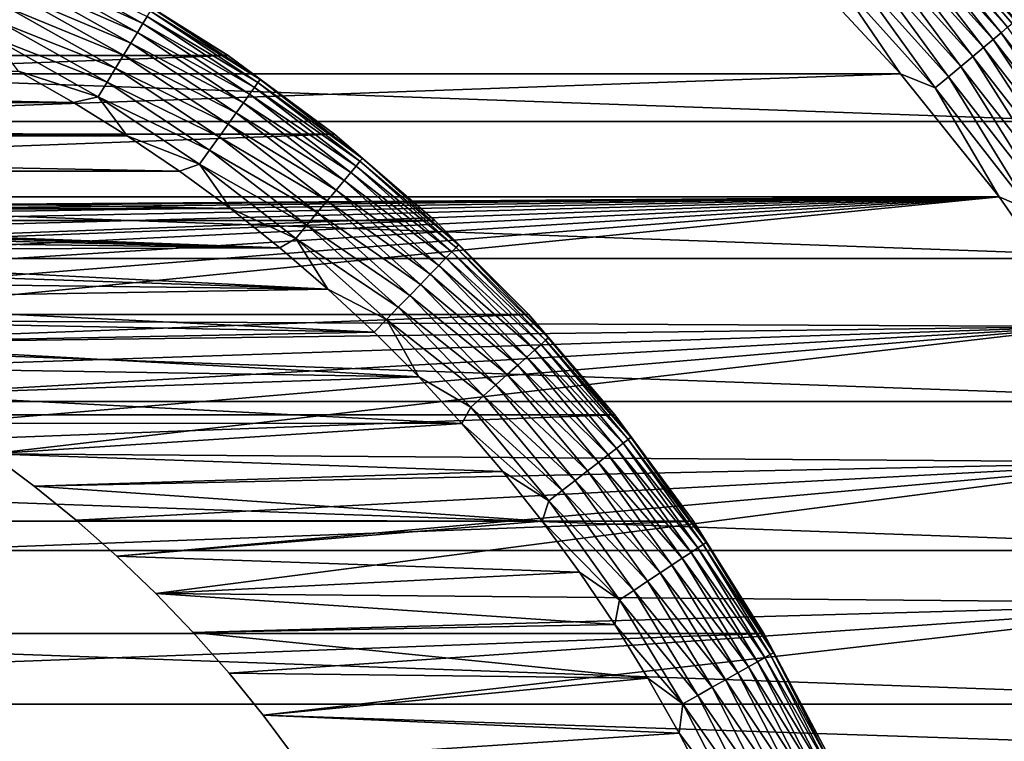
# Model space of a CAD drawing. Header units: metres. Extents: x -28 to 204, y -40 to 40.
# Tile 20 of 42: x 9.65 to 21.69, y 9.51 to 18.33. Entities that reach past the tile are written whole.
import ezdxf

# ---------------------------------------------------------------- set-up
doc = ezdxf.new("R2010")
doc.units = ezdxf.units.M
doc.layers.add('solid_SIPHO_KOMPL_SW0001', color=7, linetype='CONTINUOUS')

msp = doc.modelspace()

# ---------------------------------------------------------------- linework, layer by layer
at = {"layer": 'solid_SIPHO_KOMPL_SW0001'}
for points in [[(20.457434, 19.755514, 154.922806), (20.403549, 19.703478, 155.123505), (21.728291, 18.232201, 155.123505)], [(20.490202, 19.787157, 154.71347), (20.457434, 19.755514, 154.922806), (21.785675, 18.280352, 154.922806)], [(21.785675, 18.280352, 154.922806), (20.457434, 19.755514, 154.922806), (21.728291, 18.232201, 155.123505)], [(21.82057, 18.309633, 154.71347), (21.538862, 18.66353, 154.5), (20.490202, 19.787157, 154.71347)], [(21.82057, 18.309633, 154.71347), (20.490202, 19.787157, 154.71347), (21.785675, 18.280352, 154.922806)], [(20.329645, 19.632111, 155.311508), (20.237232, 19.542868, 155.482941), (21.551176, 18.083584, 155.482941)], [(20.403549, 19.703478, 155.123505), (20.329645, 19.632111, 155.311508), (21.64959, 18.166162, 155.311508)], [(21.64959, 18.166162, 155.311508), (20.329645, 19.632111, 155.311508), (21.551176, 18.083584, 155.482941)], [(21.728291, 18.232201, 155.123505), (20.403549, 19.703478, 155.123505), (21.64959, 18.166162, 155.311508)], [(20.237232, 19.542868, 155.482941), (20.128193, 19.437571, 155.634323), (21.435059, 17.986149, 155.634323)], [(21.551176, 18.083584, 155.482941), (20.237232, 19.542868, 155.482941), (21.435059, 17.986149, 155.634323)], [(20.128193, 19.437571, 155.634323), (20.004753, 19.318365, 155.762573), (21.303604, 17.875847, 155.762573)], [(21.435059, 17.986149, 155.634323), (20.128193, 19.437571, 155.634323), (21.303604, 17.875847, 155.762573)], [(20.004753, 19.318365, 155.762573), (19.869431, 19.187685, 155.865067), (21.159494, 17.754925, 155.865067)], [(21.303604, 17.875847, 155.762573), (20.004753, 19.318365, 155.762573), (21.159494, 17.754925, 155.865067)], [(19.869431, 19.187685, 155.865067), (19.724983, 19.048195, 155.939728), (21.005671, 17.625849, 155.939728)], [(21.159494, 17.754925, 155.865067), (19.869431, 19.187685, 155.865067), (21.005671, 17.625849, 155.939728)], [(19.105331, 19.078426, 156), (-19.10533, 19.078426, 156), (-20.419409, 17.664707, 156)], [(20.419411, 17.664705, 156), (19.105331, 19.078426, 156), (-20.419409, 17.664707, 156)], [(9.732095, 18.929049, 231.518524), (9.790735, 19.043106, 231.690125), (11.154674, 18.277626, 231.690125)], [(11.154674, 18.277626, 231.690125), (9.790735, 19.043106, 231.690125), (11.208068, 18.365116, 231.878235)], [(19.574362, 18.90274, 155.985001), (19.105331, 19.078426, 156), (20.419411, 17.664705, 156)], [(19.724983, 19.048195, 155.939728), (19.574362, 18.90274, 155.985001), (20.845268, 17.491257, 155.985001)], [(21.005671, 17.625849, 155.939728), (19.724983, 19.048195, 155.939728), (20.845268, 17.491257, 155.985001)], [(9.662874, 18.794413, 231.366943), (9.732095, 18.929049, 231.518524), (11.087864, 18.168154, 231.518524)], [(11.087864, 18.168154, 231.518524), (9.732095, 18.929049, 231.518524), (11.154674, 18.277626, 231.690125)], [(9.584486, 18.641947, 231.238464), (9.662874, 18.794413, 231.366943), (11.009, 18.038931, 231.366943)], [(11.009, 18.038931, 231.366943), (9.662874, 18.794413, 231.366943), (11.087864, 18.168154, 231.518524)], [(20.845268, 17.491257, 155.985001), (19.574362, 18.90274, 155.985001), (20.419411, 17.664705, 156)], [(63.5, 18.249657, 89.817802), (21.595051, 18.598488, 90.644104), (63.5, 18.823051, 91.240616)], [(63.5, 18.823051, 104.759384), (21.595098, 18.598434, 105.356026), (63.5, 18.249657, 106.182198)], [(-22.814804, 17.080086), (-21.538774, 18.663525), (22.814804, 17.080086)], [(-21.538774, 18.663525), (21.538774, 18.663525), (22.814804, 17.080086)], [(-12.196772, 17.887444, 242), (12.196772, 17.887444, 242), (10.824133, 18.749777, 242)], [(-12.196772, 17.887444, 242), (10.824133, 18.749777, 242), (-10.824133, 18.749777, 242)], [(10.825, 18.749451, 232.5), (10.824133, 18.749777, 242), (12.196772, 17.887444, 242)], [(12.195879, 17.888069, 232.5), (10.825, 18.749451, 232.5), (12.196772, 17.887444, 242)], [(11.270547, 18.467491, 232.288437), (10.825, 18.749451, 232.5), (12.195879, 17.888069, 232.5)], [(22.529909, 17.454317, 88.2351), (22.814804, 17.080086), (21.538774, 18.663525)], [(22.03368, 18.076696, 89.443855), (22.529909, 17.454317, 88.2351), (21.538774, 18.663525)], [(21.595051, 18.598488, 90.644104), (22.03368, 18.076696, 89.443855), (21.538774, 18.663525)], [(21.595098, 18.598434, 105.356026), (21.538862, 18.66353, 154.5), (22.815426, 17.079414, 154.5)], [(21.82057, 18.309633, 154.71347), (22.815426, 17.079414, 154.5), (21.538862, 18.66353, 154.5)], [(9.498529, 18.47476, 231.135727), (9.584486, 18.641947, 231.238464), (10.919692, 17.892593, 231.238464)], [(10.919692, 17.892593, 231.238464), (9.584486, 18.641947, 231.238464), (11.009, 18.038931, 231.366943)], [(63.5, 18.249657, 89.817802), (22.03368, 18.076696, 89.443855), (21.595051, 18.598488, 90.644104)], [(22.033815, 18.07653, 106.556473), (21.595098, 18.598434, 105.356026), (22.815426, 17.079414, 154.5)], [(63.5, 18.249657, 106.182198), (21.595098, 18.598434, 105.356026), (22.033815, 18.07653, 106.556473)], [(9.406756, 18.296263, 231.060822), (9.498529, 18.47476, 231.135727), (10.82176, 17.732126, 231.135727)], [(10.82176, 17.732126, 231.135727), (9.498529, 18.47476, 231.135727), (10.919692, 17.892593, 231.238464)], [(11.208068, 18.365116, 231.878235), (11.246957, 18.428837, 232.079041), (12.562172, 17.558699, 232.079041)], [(11.246957, 18.428837, 232.079041), (11.270547, 18.467491, 232.288437), (12.588521, 17.595528, 232.288437)], [(12.562172, 17.558699, 232.079041), (11.246957, 18.428837, 232.079041), (12.588521, 17.595528, 232.288437)], [(12.588521, 17.595528, 232.288437), (11.270547, 18.467491, 232.288437), (12.195879, 17.888069, 232.5)], [(11.154674, 18.277626, 231.690125), (11.208068, 18.365116, 231.878235), (12.518735, 17.497986, 231.878235)], [(12.518735, 17.497986, 231.878235), (11.208068, 18.365116, 231.878235), (12.562172, 17.558699, 232.079041)], [(9.311042, 18.110094, 231.015274), (9.406756, 18.296263, 231.060822), (10.717204, 17.560804, 231.060822)], [(10.717204, 17.560804, 231.060822), (9.406756, 18.296263, 231.060822), (10.82176, 17.732126, 231.135727)], [(11.087864, 18.168154, 231.518524), (11.154674, 18.277626, 231.690125), (12.459098, 17.414627, 231.690125)], [(12.459098, 17.414627, 231.690125), (11.154674, 18.277626, 231.690125), (12.518735, 17.497986, 231.878235)], [(21.728291, 18.232201, 155.123505), (21.64959, 18.166162, 155.311508), (22.864059, 16.611712, 155.311508)], [(10.608154, 17.38212, 231.015274), (9.635276, 17.696985, 231), (9.311042, 18.110094, 231.015274)], [(10.608154, 17.38212, 231.015274), (9.311042, 18.110094, 231.015274), (10.717204, 17.560804, 231.060822)], [(11.009, 18.038931, 231.366943), (11.087864, 18.168154, 231.518524), (12.384475, 17.310324, 231.518524)], [(12.384475, 17.310324, 231.518524), (11.087864, 18.168154, 231.518524), (12.459098, 17.414627, 231.690125)], [(21.551176, 18.083584, 155.482941), (21.435059, 17.986149, 155.634323), (22.637493, 16.447102, 155.634323)], [(21.64959, 18.166162, 155.311508), (21.551176, 18.083584, 155.482941), (22.760126, 16.5362, 155.482941)], [(22.760126, 16.5362, 155.482941), (21.551176, 18.083584, 155.482941), (22.637493, 16.447102, 155.634323)], [(22.864059, 16.611712, 155.311508), (21.64959, 18.166162, 155.311508), (22.760126, 16.5362, 155.482941)], [(10.919692, 17.892593, 231.238464), (11.009, 18.038931, 231.366943), (12.296389, 17.187202, 231.366943)], [(12.296389, 17.187202, 231.366943), (11.009, 18.038931, 231.366943), (12.384475, 17.310324, 231.518524)], [(21.435059, 17.986149, 155.634323), (21.303604, 17.875847, 155.762573), (22.498665, 16.346237, 155.762573)], [(22.637493, 16.447102, 155.634323), (21.435059, 17.986149, 155.634323), (22.498665, 16.346237, 155.762573)], [(-13.498499, 16.926666, 242), (13.498499, 16.926666, 242), (12.196772, 17.887444, 242)], [(-13.498499, 16.926666, 242), (12.196772, 17.887444, 242), (-12.196772, 17.887444, 242)], [(10.82176, 17.732126, 231.135727), (10.919692, 17.892593, 231.238464), (12.196636, 17.047773, 231.238464)], [(12.196636, 17.047773, 231.238464), (10.919692, 17.892593, 231.238464), (12.296389, 17.187202, 231.366943)], [(12.195879, 17.888069, 232.5), (12.196772, 17.887444, 242), (13.498499, 16.926666, 242)], [(13.498554, 16.926651, 232.5), (12.195879, 17.888069, 232.5), (13.498499, 16.926666, 242)], [(12.588521, 17.595528, 232.288437), (12.195879, 17.888069, 232.5), (13.498554, 16.926651, 232.5)], [(21.303604, 17.875847, 155.762573), (21.159494, 17.754925, 155.865067), (22.346472, 16.235662, 155.865067)], [(22.498665, 16.346237, 155.762573), (21.303604, 17.875847, 155.762573), (22.346472, 16.235662, 155.865067)], [(10.717204, 17.560804, 231.060822), (10.82176, 17.732126, 231.135727), (12.087254, 16.894884, 231.135727)], [(12.087254, 16.894884, 231.135727), (10.82176, 17.732126, 231.135727), (12.196636, 17.047773, 231.238464)], [(21.159494, 17.754925, 155.865067), (21.005671, 17.625849, 155.939728), (22.184017, 16.117632, 155.939728)], [(22.346472, 16.235662, 155.865067), (21.159494, 17.754925, 155.865067), (22.184017, 16.117632, 155.939728)], [(20.419411, 17.664705, 156), (-20.419409, 17.664707, 156), (-21.628191, 16.162251, 156)], [(21.628191, 16.162251, 156), (20.419411, 17.664705, 156), (-21.628191, 16.162251, 156)], [(-10.306923, 17.314333, 231), (-9.635276, 17.696985, 231), (10.306923, 17.314333, 231)], [(-9.635276, 17.696985, 231), (9.635276, 17.696985, 231), (10.306923, 17.314333, 231)], [(10.608154, 17.38212, 231.015274), (10.306923, 17.314333, 231), (9.635276, 17.696985, 231)], [(12.562172, 17.558699, 232.079041), (12.588521, 17.595528, 232.288437), (13.839329, 16.629684, 232.288437)], [(13.839329, 16.629684, 232.288437), (12.588521, 17.595528, 232.288437), (13.498554, 16.926651, 232.5)], [(20.845268, 17.491257, 155.985001), (20.419411, 17.664705, 156), (21.628191, 16.162251, 156)], [(21.005671, 17.625849, 155.939728), (20.845268, 17.491257, 155.985001), (22.014618, 15.994556, 155.985001)], [(22.184017, 16.117632, 155.939728), (21.005671, 17.625849, 155.939728), (22.014618, 15.994556, 155.985001)], [(10.608154, 17.38212, 231.015274), (10.717204, 17.560804, 231.060822), (11.970469, 16.731651, 231.060822)], [(11.970469, 16.731651, 231.060822), (10.717204, 17.560804, 231.060822), (12.087254, 16.894884, 231.135727)], [(12.459098, 17.414627, 231.690125), (12.518735, 17.497986, 231.878235), (13.762609, 16.537497, 231.878235)], [(12.518735, 17.497986, 231.878235), (12.562172, 17.558699, 232.079041), (13.810362, 16.594877, 232.079041)], [(13.762609, 16.537497, 231.878235), (12.518735, 17.497986, 231.878235), (13.810362, 16.594877, 232.079041)], [(13.810362, 16.594877, 232.079041), (12.562172, 17.558699, 232.079041), (13.839329, 16.629684, 232.288437)], [(22.014618, 15.994556, 155.985001), (20.845268, 17.491257, 155.985001), (21.628191, 16.162251, 156)], [(10.608154, 17.38212, 231.015274), (10.963818, 16.906069, 231), (10.306923, 17.314333, 231)], [(11.848668, 16.561403, 231.015274), (10.963818, 16.906069, 231), (10.608154, 17.38212, 231.015274)], [(11.848668, 16.561403, 231.015274), (10.608154, 17.38212, 231.015274), (11.970469, 16.731651, 231.060822)], [(12.384475, 17.310324, 231.518524), (12.459098, 17.414627, 231.690125), (13.697046, 16.458714, 231.690125)], [(13.697046, 16.458714, 231.690125), (12.459098, 17.414627, 231.690125), (13.762609, 16.537497, 231.878235)], [(-10.963819, 16.906069, 231), (-10.306923, 17.314333, 231), (10.963818, 16.906069, 231)], [(-10.306923, 17.314333, 231), (10.306923, 17.314333, 231), (10.963818, 16.906069, 231)], [(12.296389, 17.187202, 231.366943), (12.384475, 17.310324, 231.518524), (13.615008, 16.360136, 231.518524)], [(13.615008, 16.360136, 231.518524), (12.384475, 17.310324, 231.518524), (13.697046, 16.458714, 231.690125)], [(12.196636, 17.047773, 231.238464), (12.296389, 17.187202, 231.366943), (13.51817, 16.243773, 231.366943)], [(13.51817, 16.243773, 231.366943), (12.296389, 17.187202, 231.366943), (13.615008, 16.360136, 231.518524)], [(-23.976261, 15.407389), (-22.814804, 17.080086), (23.976261, 15.407389)], [(-22.814804, 17.080086), (22.814804, 17.080086), (23.976261, 15.407389)], [(12.087254, 16.894884, 231.135727), (12.196636, 17.047773, 231.238464), (13.408507, 16.111998, 231.238464)], [(13.408507, 16.111998, 231.238464), (12.196636, 17.047773, 231.238464), (13.51817, 16.243773, 231.366943)], [(-14.724659, 15.871457, 242), (14.724659, 15.871457, 242), (13.498499, 16.926666, 242)], [(-14.724659, 15.871457, 242), (13.498499, 16.926666, 242), (-13.498499, 16.926666, 242)], [(-11.603248, 16.473822, 231), (-10.963819, 16.906069, 231), (11.603248, 16.473824, 231)], [(-10.963819, 16.906069, 231), (10.963818, 16.906069, 231), (11.603248, 16.473824, 231)], [(11.848668, 16.561403, 231.015274), (11.603248, 16.473824, 231), (10.963818, 16.906069, 231)], [(11.970469, 16.731651, 231.060822), (12.087254, 16.894884, 231.135727), (13.288256, 15.967501, 231.135727)], [(13.288256, 15.967501, 231.135727), (12.087254, 16.894884, 231.135727), (13.408507, 16.111998, 231.238464)], [(13.498554, 16.926651, 232.5), (13.498499, 16.926666, 242), (14.724659, 15.871457, 242)], [(14.725739, 15.870573, 232.5), (13.498554, 16.926651, 232.5), (14.724659, 15.871457, 242)], [(13.839329, 16.629684, 232.288437), (13.498554, 16.926651, 232.5), (14.725739, 15.870573, 232.5)], [(11.848668, 16.561403, 231.015274), (11.970469, 16.731651, 231.060822), (13.159868, 15.813228, 231.060822)], [(13.159868, 15.813228, 231.060822), (11.970469, 16.731651, 231.060822), (13.288256, 15.967501, 231.135727)], [(13.810362, 16.594877, 232.079041), (13.839329, 16.629684, 232.288437), (15.016299, 15.575115, 232.288437)], [(15.016299, 15.575115, 232.288437), (13.839329, 16.629684, 232.288437), (14.725739, 15.870573, 232.5)], [(11.848668, 16.561403, 231.015274), (12.226339, 16.016727, 231), (11.603248, 16.473824, 231)], [(13.025964, 15.652325, 231.015274), (12.226339, 16.016727, 231), (11.848668, 16.561403, 231.015274)], [(13.025964, 15.652325, 231.015274), (11.848668, 16.561403, 231.015274), (13.159868, 15.813228, 231.060822)], [(13.697046, 16.458714, 231.690125), (13.762609, 16.537497, 231.878235), (14.933055, 15.488773, 231.878235)], [(13.762609, 16.537497, 231.878235), (13.810362, 16.594877, 232.079041), (14.984868, 15.542516, 232.079041)], [(14.933055, 15.488773, 231.878235), (13.762609, 16.537497, 231.878235), (14.984868, 15.542516, 232.079041)], [(14.984868, 15.542516, 232.079041), (13.810362, 16.594877, 232.079041), (15.016299, 15.575115, 232.288437)], [(-12.22634, 16.016727, 231), (-11.603248, 16.473822, 231), (12.226339, 16.016727, 231)], [(-11.603248, 16.473822, 231), (11.603248, 16.473824, 231), (12.226339, 16.016727, 231)], [(13.615008, 16.360136, 231.518524), (13.697046, 16.458714, 231.690125), (14.861916, 15.414987, 231.690125)], [(14.861916, 15.414987, 231.690125), (13.697046, 16.458714, 231.690125), (14.933055, 15.488773, 231.878235)], [(13.51817, 16.243773, 231.366943), (13.615008, 16.360136, 231.518524), (14.772901, 15.322659, 231.518524)], [(14.772901, 15.322659, 231.518524), (13.615008, 16.360136, 231.518524), (14.861916, 15.414987, 231.690125)], [(0, 16, 156), (21.628191, 16.162251, 156), (-21.628191, 16.162251, 156)], [(0, 16, 156), (0.660509, 15.98629, 156), (21.628191, 16.162251, 156)], [(0.660509, 15.98629, 156), (1.321198, 15.945283, 156), (21.628191, 16.162251, 156)], [(1.321198, 15.945283, 156), (1.978837, 15.877161, 156), (21.628191, 16.162251, 156)], [(1.978837, 15.877161, 156), (2.632678, 15.781822, 156), (21.628191, 16.162251, 156)], [(2.632678, 15.781822, 156), (3.283819, 15.65924, 156), (21.628191, 16.162251, 156)], [(3.283819, 15.65924, 156), (3.928715, 15.510134, 156), (21.628191, 16.162251, 156)], [(3.928715, 15.510134, 156), (4.565289, 15.334844, 156), (21.628191, 16.162251, 156)], [(4.565289, 15.334844, 156), (5.195354, 15.132947, 156), (21.628191, 16.162251, 156)], [(5.195354, 15.132947, 156), (5.816383, 14.905342, 156), (21.628191, 16.162251, 156)], [(5.816383, 14.905342, 156), (6.426268, 14.652704, 156), (21.628191, 16.162251, 156)], [(6.426268, 14.652704, 156), (22.727345, 14.576243, 156), (21.628191, 16.162251, 156)], [(13.408507, 16.111998, 231.238464), (13.51817, 16.243773, 231.366943), (14.667828, 15.213675, 231.366943)], [(14.667828, 15.213675, 231.366943), (13.51817, 16.243773, 231.366943), (14.772901, 15.322659, 231.518524)], [(22.014618, 15.994556, 155.985001), (21.628191, 16.162251, 156), (22.727345, 14.576243, 156)], [(-12.22634, 16.016727, 231), (12.226339, 16.016727, 231), (0, 16, 231)], [(12.226339, 16.016727, 231), (0.66086, 15.986254, 231), (0, 16, 231)], [(12.226339, 16.016727, 231), (12.832145, 15.535639, 231), (0.66086, 15.986254, 231)], [(13.025964, 15.652325, 231.015274), (12.832145, 15.535639, 231), (12.226339, 16.016727, 231)], [(13.288256, 15.967501, 231.135727), (13.408507, 16.111998, 231.238464), (14.548838, 15.090258, 231.238464)], [(14.548838, 15.090258, 231.238464), (13.408507, 16.111998, 231.238464), (14.667828, 15.213675, 231.366943)], [(12.832145, 15.535639, 231), (1.321913, 15.945186, 231), (0.66086, 15.986254, 231)], [(12.832145, 15.535639, 231), (1.979665, 15.877048, 231), (1.321913, 15.945186, 231)], [(13.159868, 15.813228, 231.060822), (13.288256, 15.967501, 231.135727), (14.418359, 14.954924, 231.135727)], [(14.418359, 14.954924, 231.135727), (13.288256, 15.967501, 231.135727), (14.548838, 15.090258, 231.238464)], [(-15.871457, 14.724659, 242), (15.871457, 14.724659, 242), (14.724659, 15.871457, 242)], [(-15.871457, 14.724659, 242), (14.724659, 15.871457, 242), (-14.724659, 15.871457, 242)], [(12.832145, 15.535639, 231), (2.633039, 15.781823, 231), (1.979665, 15.877048, 231)], [(12.832145, 15.535639, 231), (3.28329, 15.659442, 231), (2.633039, 15.781823, 231)], [(13.025964, 15.652325, 231.015274), (13.159868, 15.813228, 231.060822), (14.279053, 14.810433, 231.060822)], [(14.279053, 14.810433, 231.060822), (13.159868, 15.813228, 231.060822), (14.418359, 14.954924, 231.135727)], [(14.725739, 15.870573, 232.5), (14.724659, 15.871457, 242), (15.871457, 14.724659, 242)], [(15.870573, 14.725739, 232.5), (14.725739, 15.870573, 232.5), (15.871457, 14.724659, 242)], [(15.016299, 15.575115, 232.288437), (14.725739, 15.870573, 232.5), (15.870573, 14.725739, 232.5)], [(12.832145, 15.535639, 231), (3.927532, 15.510465, 231), (3.28329, 15.659442, 231)], [(13.025964, 15.652325, 231.015274), (13.418026, 15.032598, 231), (12.832145, 15.535639, 231)], [(14.13376, 14.659735, 231.015274), (13.418026, 15.032598, 231), (13.025964, 15.652325, 231.015274)], [(14.13376, 14.659735, 231.015274), (13.025964, 15.652325, 231.015274), (14.279053, 14.810433, 231.060822)], [(12.832145, 15.535639, 231), (13.418026, 15.032598, 231), (3.927532, 15.510465, 231)], [(14.933055, 15.488773, 231.878235), (14.984868, 15.542516, 232.079041), (16.079424, 14.407228, 232.079041)], [(14.984868, 15.542516, 232.079041), (15.016299, 15.575115, 232.288437), (16.11315, 14.437446, 232.288437)], [(16.079424, 14.407228, 232.079041), (14.984868, 15.542516, 232.079041), (16.11315, 14.437446, 232.288437)], [(16.11315, 14.437446, 232.288437), (15.016299, 15.575115, 232.288437), (15.870573, 14.725739, 232.5)], [(13.418026, 15.032598, 231), (4.56431, 15.33507, 231), (3.927532, 15.510465, 231)], [(14.772901, 15.322659, 231.518524), (14.861916, 15.414987, 231.690125), (15.94749, 14.289014, 231.690125)], [(14.861916, 15.414987, 231.690125), (14.933055, 15.488773, 231.878235), (16.023827, 14.357411, 231.878235)], [(15.94749, 14.289014, 231.690125), (14.861916, 15.414987, 231.690125), (16.023827, 14.357411, 231.878235)], [(16.023827, 14.357411, 231.878235), (14.933055, 15.488773, 231.878235), (16.079424, 14.407228, 232.079041)], [(-25.013962, 13.658234), (-23.976261, 15.407389), (25.013962, 13.658234)], [(-23.976261, 15.407389), (23.976261, 15.407389), (25.013962, 13.658234)], [(13.418026, 15.032598, 231), (5.195281, 15.132864, 231), (4.56431, 15.33507, 231)], [(14.667828, 15.213675, 231.366943), (14.772901, 15.322659, 231.518524), (15.851974, 14.203431, 231.518524)], [(15.851974, 14.203431, 231.518524), (14.772901, 15.322659, 231.518524), (15.94749, 14.289014, 231.690125)], [(14.548838, 15.090258, 231.238464), (14.667828, 15.213675, 231.366943), (15.739224, 14.102407, 231.366943)], [(15.739224, 14.102407, 231.366943), (14.667828, 15.213675, 231.366943), (15.851974, 14.203431, 231.518524)], [(13.418026, 15.032598, 231), (5.817182, 14.904982, 231), (5.195281, 15.132864, 231)], [(14.418359, 14.954924, 231.135727), (14.548838, 15.090258, 231.238464), (15.611544, 13.988005, 231.238464)], [(15.611544, 13.988005, 231.238464), (14.548838, 15.090258, 231.238464), (15.739224, 14.102407, 231.366943)], [(13.418026, 15.032598, 231), (13.984469, 14.507002, 231), (5.817182, 14.904982, 231)], [(14.13376, 14.659735, 231.015274), (13.984469, 14.507002, 231), (13.418026, 15.032598, 231)], [(14.279053, 14.810433, 231.060822), (14.418359, 14.954924, 231.135727), (15.471534, 13.862556, 231.135727)], [(15.471534, 13.862556, 231.135727), (14.418359, 14.954924, 231.135727), (15.611544, 13.988005, 231.238464)], [(13.984469, 14.507002, 231), (6.427208, 14.652335, 231), (5.817182, 14.904982, 231)], [(14.13376, 14.659735, 231.015274), (14.279053, 14.810433, 231.060822), (15.322052, 13.72862, 231.060822)], [(15.322052, 13.72862, 231.060822), (14.279053, 14.810433, 231.060822), (15.471534, 13.862556, 231.135727)], [(-16.926666, 13.498499, 242), (16.926666, 13.498499, 242), (15.871457, 14.724659, 242)], [(-16.926666, 13.498499, 242), (15.871457, 14.724659, 242), (-15.871457, 14.724659, 242)], [(16.926651, 13.498554, 232.5), (15.870573, 14.725739, 232.5), (15.871457, 14.724659, 242)], [(16.11315, 14.437446, 232.288437), (15.870573, 14.725739, 232.5), (16.926651, 13.498554, 232.5)], [(16.926651, 13.498554, 232.5), (15.871457, 14.724659, 242), (16.926666, 13.498499, 242)], [(6.426268, 14.652704, 156), (7.026774, 14.374297, 156), (22.727345, 14.576243, 156)], [(13.984469, 14.507002, 231), (7.027185, 14.374183, 231), (6.427208, 14.652335, 231)], [(7.026774, 14.374297, 156), (7.615553, 14.071305, 156), (22.727345, 14.576243, 156)], [(7.615553, 14.071305, 156), (8.189808, 13.745053, 156), (22.727345, 14.576243, 156)], [(8.189808, 13.745053, 156), (8.751094, 13.394572, 156), (22.727345, 14.576243, 156)], [(8.751094, 13.394572, 156), (9.29792, 13.020987, 156), (22.727345, 14.576243, 156)], [(9.29792, 13.020987, 156), (23.709284, 12.917721, 156), (22.727345, 14.576243, 156)], [(14.13376, 14.659735, 231.015274), (14.531248, 13.95927, 231), (13.984469, 14.507002, 231)], [(15.166147, 13.588928, 231.015274), (14.531248, 13.95927, 231), (14.13376, 14.659735, 231.015274)], [(15.166147, 13.588928, 231.015274), (14.13376, 14.659735, 231.015274), (15.322052, 13.72862, 231.060822)], [(13.984469, 14.507002, 231), (14.531248, 13.95927, 231), (7.027185, 14.374183, 231)], [(14.531248, 13.95927, 231), (7.615308, 14.071484, 231), (7.027185, 14.374183, 231)], [(15.94749, 14.289014, 231.690125), (16.023827, 14.357411, 231.878235), (17.029102, 13.149446, 231.878235)], [(16.023827, 14.357411, 231.878235), (16.079424, 14.407228, 232.079041), (17.088188, 13.19507, 232.079041)], [(17.029102, 13.149446, 231.878235), (16.023827, 14.357411, 231.878235), (17.088188, 13.19507, 232.079041)], [(16.079424, 14.407228, 232.079041), (16.11315, 14.437446, 232.288437), (17.124031, 13.222747, 232.288437)], [(17.088188, 13.19507, 232.079041), (16.079424, 14.407228, 232.079041), (17.124031, 13.222747, 232.288437)], [(17.124031, 13.222747, 232.288437), (16.11315, 14.437446, 232.288437), (16.926651, 13.498554, 232.5)], [(15.851974, 14.203431, 231.518524), (15.94749, 14.289014, 231.690125), (16.947977, 13.086802, 231.690125)], [(16.947977, 13.086802, 231.690125), (15.94749, 14.289014, 231.690125), (17.029102, 13.149446, 231.878235)], [(15.611544, 13.988005, 231.238464), (15.739224, 14.102407, 231.366943), (16.726646, 12.915896, 231.366943)], [(15.739224, 14.102407, 231.366943), (15.851974, 14.203431, 231.518524), (16.846468, 13.00842, 231.518524)], [(16.726646, 12.915896, 231.366943), (15.739224, 14.102407, 231.366943), (16.846468, 13.00842, 231.518524)], [(16.846468, 13.00842, 231.518524), (15.851974, 14.203431, 231.518524), (16.947977, 13.086802, 231.690125)], [(14.531248, 13.95927, 231), (8.189299, 13.74534, 231), (7.615308, 14.071484, 231)], [(15.471534, 13.862556, 231.135727), (15.611544, 13.988005, 231.238464), (16.590956, 12.811119, 231.238464)], [(16.590956, 12.811119, 231.238464), (15.611544, 13.988005, 231.238464), (16.726646, 12.915896, 231.366943)], [(14.531248, 13.95927, 231), (15.055832, 13.39195, 231), (8.189299, 13.74534, 231)], [(15.166147, 13.588928, 231.015274), (15.055832, 13.39195, 231), (14.531248, 13.95927, 231)], [(15.322052, 13.72862, 231.060822), (15.471534, 13.862556, 231.135727), (16.442162, 12.696224, 231.135727)], [(16.442162, 12.696224, 231.135727), (15.471534, 13.862556, 231.135727), (16.590956, 12.811119, 231.238464)], [(15.055832, 13.39195, 231), (8.750722, 13.394776, 231), (8.189299, 13.74534, 231)], [(15.166147, 13.588928, 231.015274), (15.322052, 13.72862, 231.060822), (16.283302, 12.573557, 231.060822)], [(16.283302, 12.573557, 231.060822), (15.322052, 13.72862, 231.060822), (16.442162, 12.696224, 231.135727)], [(-25.924086, 11.840164), (-25.013962, 13.658234), (25.924086, 11.840164)], [(-25.013962, 13.658234), (25.013962, 13.658234), (25.924086, 11.840164)], [(-17.887444, 12.196772, 242), (17.887444, 12.196772, 242), (16.926666, 13.498499, 242)], [(-17.887444, 12.196772, 242), (16.926666, 13.498499, 242), (-16.926666, 13.498499, 242)], [(16.117617, 12.445619, 231.015274), (15.055832, 13.39195, 231), (15.166147, 13.588928, 231.015274)], [(16.117617, 12.445619, 231.015274), (15.166147, 13.588928, 231.015274), (16.283302, 12.573557, 231.060822)], [(16.926651, 13.498554, 232.5), (16.926666, 13.498499, 242), (17.887444, 12.196772, 242)], [(17.888069, 12.195879, 232.5), (16.926651, 13.498554, 232.5), (17.887444, 12.196772, 242)], [(17.124031, 13.222747, 232.288437), (16.926651, 13.498554, 232.5), (17.888069, 12.195879, 232.5)], [(15.055832, 13.39195, 231), (9.297829, 13.021031, 231), (8.750722, 13.394776, 231)], [(15.055832, 13.39195, 231), (15.557814, 12.805246, 231), (9.297829, 13.021031, 231)], [(16.117617, 12.445619, 231.015274), (15.557814, 12.805246, 231), (15.055832, 13.39195, 231)], [(16.947977, 13.086802, 231.690125), (17.029102, 13.149446, 231.878235), (17.943521, 11.871322, 231.878235)], [(17.029102, 13.149446, 231.878235), (17.088188, 13.19507, 232.079041), (18.005781, 11.912512, 232.079041)], [(17.943521, 11.871322, 231.878235), (17.029102, 13.149446, 231.878235), (18.005781, 11.912512, 232.079041)], [(17.088188, 13.19507, 232.079041), (17.124031, 13.222747, 232.288437), (18.043547, 11.937498, 232.288437)], [(18.005781, 11.912512, 232.079041), (17.088188, 13.19507, 232.079041), (18.043547, 11.937498, 232.288437)], [(18.043547, 11.937498, 232.288437), (17.124031, 13.222747, 232.288437), (17.888069, 12.195879, 232.5)], [(9.297829, 13.021031, 231), (9.82758, 12.626111, 231), (9.29792, 13.020987, 156)], [(15.557814, 12.805246, 231), (9.82758, 12.626111, 231), (9.297829, 13.021031, 231)], [(9.29792, 13.020987, 156), (9.827461, 12.626204, 156), (23.709284, 12.917721, 156)], [(9.82758, 12.626111, 231), (9.827461, 12.626204, 156), (9.29792, 13.020987, 156)], [(16.726646, 12.915896, 231.366943), (16.846468, 13.00842, 231.518524), (17.751081, 11.744004, 231.518524)], [(16.846468, 13.00842, 231.518524), (16.947977, 13.086802, 231.690125), (17.85804, 11.814768, 231.690125)], [(17.751081, 11.744004, 231.518524), (16.846468, 13.00842, 231.518524), (17.85804, 11.814768, 231.690125)], [(17.85804, 11.814768, 231.690125), (16.947977, 13.086802, 231.690125), (17.943521, 11.871322, 231.878235)], [(9.827461, 12.626204, 156), (10.340488, 12.20952, 156), (23.709284, 12.917721, 156)], [(10.340488, 12.20952, 156), (10.836541, 11.771485, 156), (23.709284, 12.917721, 156)], [(10.836541, 11.771485, 156), (11.313301, 11.314116, 156), (23.709284, 12.917721, 156)], [(11.313301, 11.314116, 156), (24.570494, 11.19319, 156), (23.709284, 12.917721, 156)], [(16.590956, 12.811119, 231.238464), (16.726646, 12.915896, 231.366943), (17.624825, 11.660474, 231.366943)], [(17.624825, 11.660474, 231.366943), (16.726646, 12.915896, 231.366943), (17.751081, 11.744004, 231.518524)], [(15.557814, 12.805246, 231), (16.037786, 12.198685, 231), (9.82758, 12.626111, 231)], [(16.117617, 12.445619, 231.015274), (16.037786, 12.198685, 231), (15.557814, 12.805246, 231)], [(16.442162, 12.696224, 231.135727), (16.590956, 12.811119, 231.238464), (17.481846, 11.565881, 231.238464)], [(17.481846, 11.565881, 231.238464), (16.590956, 12.811119, 231.238464), (17.624825, 11.660474, 231.366943)], [(16.283302, 12.573557, 231.060822), (16.442162, 12.696224, 231.135727), (17.325064, 11.462153, 231.135727)], [(17.325064, 11.462153, 231.135727), (16.442162, 12.696224, 231.135727), (17.481846, 11.565881, 231.238464)], [(9.82758, 12.626111, 231), (10.340488, 12.20952, 156), (9.827461, 12.626204, 156)], [(9.82758, 12.626111, 231), (10.340775, 12.209257, 231), (10.340488, 12.20952, 156)], [(16.037786, 12.198685, 231), (10.340775, 12.209257, 231), (9.82758, 12.626111, 231)], [(16.117617, 12.445619, 231.015274), (16.283302, 12.573557, 231.060822), (17.157675, 11.35141, 231.060822)], [(17.157675, 11.35141, 231.060822), (16.283302, 12.573557, 231.060822), (17.325064, 11.462153, 231.135727)], [(16.983091, 11.235908, 231.015274), (16.037786, 12.198685, 231), (16.117617, 12.445619, 231.015274)], [(16.983091, 11.235908, 231.015274), (16.117617, 12.445619, 231.015274), (17.157675, 11.35141, 231.060822)], [(-18.749777, 10.824133, 242), (18.749777, 10.824133, 242), (17.887444, 12.196772, 242)], [(-18.749777, 10.824133, 242), (17.887444, 12.196772, 242), (-17.887444, 12.196772, 242)], [(10.340775, 12.209257, 231), (10.836541, 11.771485, 156), (10.340488, 12.20952, 156)], [(10.340775, 12.209257, 231), (10.836957, 11.77107, 231), (10.836541, 11.771485, 156)], [(16.037786, 12.198685, 231), (10.836957, 11.77107, 231), (10.340775, 12.209257, 231)], [(16.037786, 12.198685, 231), (16.493689, 11.574984, 231), (10.836957, 11.77107, 231)], [(16.983091, 11.235908, 231.015274), (16.493689, 11.574984, 231), (16.037786, 12.198685, 231)], [(17.888069, 12.195879, 232.5), (17.887444, 12.196772, 242), (18.749777, 10.824133, 242)], [(18.749451, 10.825, 232.5), (17.888069, 12.195879, 232.5), (18.749777, 10.824133, 242)], [(18.043547, 11.937498, 232.288437), (17.888069, 12.195879, 232.5), (18.749451, 10.825, 232.5)], [(18.005781, 11.912512, 232.079041), (18.043547, 11.937498, 232.288437), (18.866793, 10.588558, 232.288437)], [(18.866793, 10.588558, 232.288437), (18.043547, 11.937498, 232.288437), (18.749451, 10.825, 232.5)], [(-26.703117, 9.959504), (-25.924086, 11.840164), (26.703117, 9.959504)], [(-25.924086, 11.840164), (25.924086, 11.840164), (26.703117, 9.959504)], [(17.751081, 11.744004, 231.518524), (17.85804, 11.814768, 231.690125), (18.672823, 10.479696, 231.690125)], [(17.85804, 11.814768, 231.690125), (17.943521, 11.871322, 231.878235), (18.762205, 10.52986, 231.878235)], [(18.672823, 10.479696, 231.690125), (17.85804, 11.814768, 231.690125), (18.762205, 10.52986, 231.878235)], [(17.943521, 11.871322, 231.878235), (18.005781, 11.912512, 232.079041), (18.827303, 10.566395, 232.079041)], [(18.762205, 10.52986, 231.878235), (17.943521, 11.871322, 231.878235), (18.827303, 10.566395, 232.079041)], [(18.827303, 10.566395, 232.079041), (18.005781, 11.912512, 232.079041), (18.866793, 10.588558, 232.288437)], [(10.836957, 11.77107, 231), (11.313301, 11.314116, 156), (10.836541, 11.771485, 156)], [(10.836957, 11.77107, 231), (11.313708, 11.313708, 231), (11.313301, 11.314116, 156)], [(16.493689, 11.574984, 231), (11.313708, 11.313708, 231), (10.836957, 11.77107, 231)], [(17.624825, 11.660474, 231.366943), (17.751081, 11.744004, 231.518524), (18.560984, 10.416928, 231.518524)], [(18.560984, 10.416928, 231.518524), (17.751081, 11.744004, 231.518524), (18.672823, 10.479696, 231.690125)], [(16.493689, 11.574984, 231), (16.924608, 10.935225, 231), (11.313708, 11.313708, 231)], [(16.983091, 11.235908, 231.015274), (16.924608, 10.935225, 231), (16.493689, 11.574984, 231)], [(17.325064, 11.462153, 231.135727), (17.481846, 11.565881, 231.238464), (18.279465, 10.258933, 231.238464)], [(17.481846, 11.565881, 231.238464), (17.624825, 11.660474, 231.366943), (18.428967, 10.342837, 231.366943)], [(18.279465, 10.258933, 231.238464), (17.481846, 11.565881, 231.238464), (18.428967, 10.342837, 231.366943)], [(18.428967, 10.342837, 231.366943), (17.624825, 11.660474, 231.366943), (18.560984, 10.416928, 231.518524)], [(17.157675, 11.35141, 231.060822), (17.325064, 11.462153, 231.135727), (18.115528, 10.166927, 231.135727)], [(18.115528, 10.166927, 231.135727), (17.325064, 11.462153, 231.135727), (18.279465, 10.258933, 231.238464)], [(16.983091, 11.235908, 231.015274), (17.157675, 11.35141, 231.060822), (17.940502, 10.068698, 231.060822)], [(17.940502, 10.068698, 231.060822), (17.157675, 11.35141, 231.060822), (18.115528, 10.166927, 231.135727)], [(11.313301, 11.314116, 156), (11.770948, 10.837018, 156), (24.570494, 11.19319, 156)], [(11.313708, 11.313708, 231), (11.770948, 10.837018, 156), (11.313301, 11.314116, 156)], [(11.313708, 11.313708, 231), (11.77107, 10.836957, 231), (11.770948, 10.837018, 156)], [(16.924608, 10.935225, 231), (11.77107, 10.836957, 231), (11.313708, 11.313708, 231)], [(17.757954, 9.966247, 231.015274), (16.924608, 10.935225, 231), (16.983091, 11.235908, 231.015274)], [(17.757954, 9.966247, 231.015274), (16.983091, 11.235908, 231.015274), (17.940502, 10.068698, 231.060822)], [(11.770948, 10.837018, 156), (12.209568, 10.340317, 156), (24.570494, 11.19319, 156)], [(12.209568, 10.340317, 156), (12.626699, 9.826807, 156), (24.570494, 11.19319, 156)], [(12.626699, 9.826807, 156), (25.307829, 9.408064, 156), (24.570494, 11.19319, 156)], [(12.209257, 10.340775, 231), (12.209568, 10.340317, 156), (11.770948, 10.837018, 156)], [(11.77107, 10.836957, 231), (12.209257, 10.340775, 231), (11.770948, 10.837018, 156)], [(16.924608, 10.935225, 231), (17.331423, 10.278254, 231), (11.77107, 10.836957, 231)], [(17.331423, 10.278254, 231), (12.209257, 10.340775, 231), (11.77107, 10.836957, 231)], [(17.757954, 9.966247, 231.015274), (17.331423, 10.278254, 231), (16.924608, 10.935225, 231)], [(-19.506002, 9.393485, 242), (19.506002, 9.393485, 242), (18.749777, 10.824133, 242)], [(-19.506002, 9.393485, 242), (18.749777, 10.824133, 242), (-18.749777, 10.824133, 242)], [(19.505976, 9.393583, 232.5), (18.749451, 10.825, 232.5), (18.749777, 10.824133, 242)], [(18.866793, 10.588558, 232.288437), (18.749451, 10.825, 232.5), (19.505976, 9.393583, 232.5)], [(19.505976, 9.393583, 232.5), (18.749777, 10.824133, 242), (19.506002, 9.393485, 242)], [(18.560984, 10.416928, 231.518524), (18.672823, 10.479696, 231.690125), (19.387978, 9.088711, 231.690125)], [(18.672823, 10.479696, 231.690125), (18.762205, 10.52986, 231.878235), (19.480782, 9.132215, 231.878235)], [(19.387978, 9.088711, 231.690125), (18.672823, 10.479696, 231.690125), (19.480782, 9.132215, 231.878235)], [(18.762205, 10.52986, 231.878235), (18.827303, 10.566395, 232.079041), (19.548374, 9.163902, 232.079041)], [(19.480782, 9.132215, 231.878235), (18.762205, 10.52986, 231.878235), (19.548374, 9.163902, 232.079041)], [(18.827303, 10.566395, 232.079041), (18.866793, 10.588558, 232.288437), (19.589378, 9.183123, 232.288437)], [(19.548374, 9.163902, 232.079041), (18.827303, 10.566395, 232.079041), (19.589378, 9.183123, 232.288437)], [(19.589378, 9.183123, 232.288437), (18.866793, 10.588558, 232.288437), (19.505976, 9.393583, 232.5)], [(18.428967, 10.342837, 231.366943), (18.560984, 10.416928, 231.518524), (19.271854, 9.034274, 231.518524)], [(19.271854, 9.034274, 231.518524), (18.560984, 10.416928, 231.518524), (19.387978, 9.088711, 231.690125)], [(12.209257, 10.340775, 231), (12.626111, 9.82758, 231), (12.209568, 10.340317, 156)], [(17.331423, 10.278254, 231), (12.626111, 9.82758, 231), (12.209257, 10.340775, 231)], [(12.626111, 9.82758, 231), (12.626699, 9.826807, 156), (12.209568, 10.340317, 156)], [(17.331423, 10.278254, 231), (17.712679, 9.606439, 231), (12.626111, 9.82758, 231)], [(17.757954, 9.966247, 231.015274), (17.712679, 9.606439, 231), (17.331423, 10.278254, 231)], [(18.115528, 10.166927, 231.135727), (18.279465, 10.258933, 231.238464), (18.979555, 8.89725, 231.238464)], [(18.279465, 10.258933, 231.238464), (18.428967, 10.342837, 231.366943), (19.134783, 8.970017, 231.366943)], [(18.979555, 8.89725, 231.238464), (18.279465, 10.258933, 231.238464), (19.134783, 8.970017, 231.366943)], [(19.134783, 8.970017, 231.366943), (18.428967, 10.342837, 231.366943), (19.271854, 9.034274, 231.518524)], [(17.940502, 10.068698, 231.060822), (18.115528, 10.166927, 231.135727), (18.80934, 8.817456, 231.135727)], [(18.80934, 8.817456, 231.135727), (18.115528, 10.166927, 231.135727), (18.979555, 8.89725, 231.238464)], [(17.757954, 9.966247, 231.015274), (17.940502, 10.068698, 231.060822), (18.627609, 8.732265, 231.060822)], [(18.627609, 8.732265, 231.060822), (17.940502, 10.068698, 231.060822), (18.80934, 8.817456, 231.135727)], [(-27.345404, 8.029399), (-26.703117, 9.959504), (27.345404, 8.029399)], [(-26.703117, 9.959504), (26.703117, 9.959504), (27.345404, 8.029399)], [(18.43807, 8.643413, 231.015274), (17.712679, 9.606439, 231), (17.757954, 9.966247, 231.015274)], [(18.43807, 8.643413, 231.015274), (17.757954, 9.966247, 231.015274), (18.627609, 8.732265, 231.060822)], [(12.626111, 9.82758, 231), (13.021031, 9.297829, 231), (12.626699, 9.826807, 156)], [(17.712679, 9.606439, 231), (13.021031, 9.297829, 231), (12.626111, 9.82758, 231)], [(12.626699, 9.826807, 156), (13.021502, 9.297256, 156), (25.307829, 9.408064, 156)], [(13.021031, 9.297829, 231), (13.021502, 9.297256, 156), (12.626699, 9.826807, 156)], [(17.712679, 9.606439, 231), (18.067444, 8.921175, 231), (13.021031, 9.297829, 231)], [(18.43807, 8.643413, 231.015274), (18.067444, 8.921175, 231), (17.712679, 9.606439, 231)]]:
    msp.add_3dface(points, dxfattribs=at)

doc.saveas('drawing.dxf')
